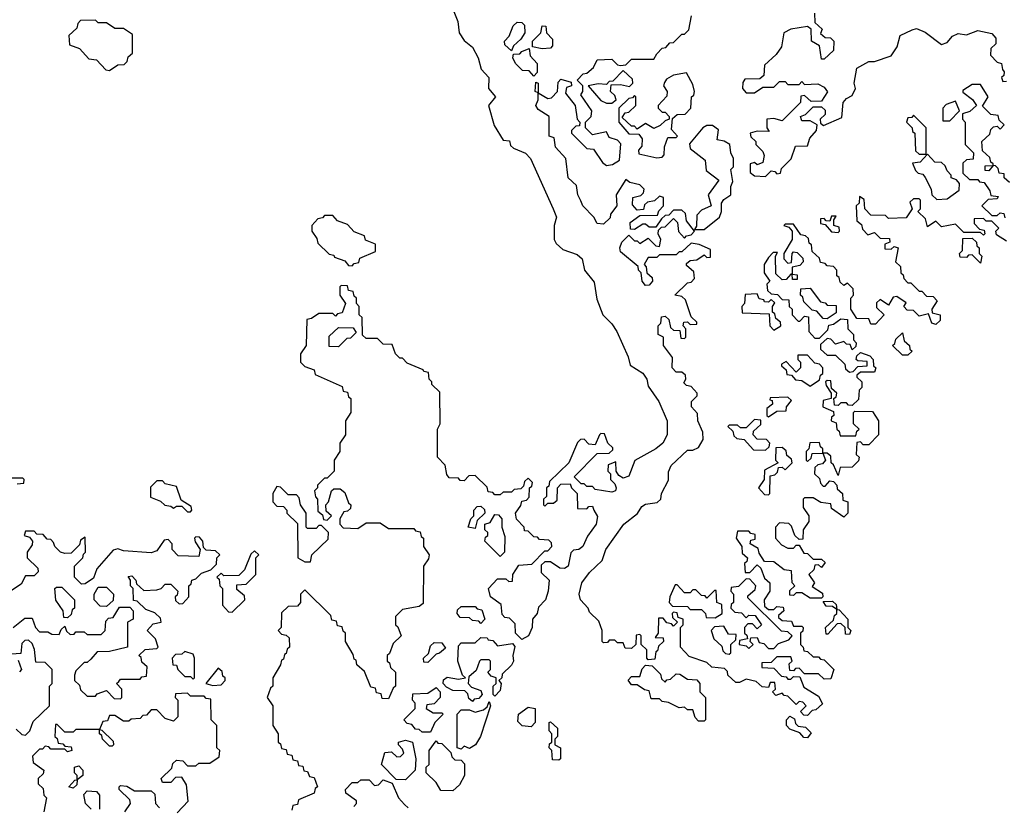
# Model space of a CAD drawing. Extents: x 2889633 to 3052318, y 540750 to 918690.
# Tile 225 of 256: x 2926634 to 2930160, y 741205 to 744022. Entities that reach past the tile are written whole.
import ezdxf

# ---------------------------------------------------------------- set-up
doc = ezdxf.new("R2010")
doc.units = 0

msp = doc.modelspace()

# ---------------------------------------------------------------- linework, layer by layer
at = {"layer": '0CON02XD'}
for points in [[(2928178.8, 744075), (2928203.3, 744015), (2928207.5, 743975), (2928225, 743947.5), (2928255, 743923.3), (2928275.8, 743885), (2928286.7, 743845), (2928313.8, 743815), (2928312.5, 743775), (2928337.5, 743745), (2928312.5, 743715), (2928333, 743643), (2928365, 743590), (2928388.3, 743588.3), (2928391.7, 743571.7), (2928401.7, 743561.7), (2928445, 743543.3), (2928463.3, 743525), (2928543.9, 743343.9), (2928556.7, 743315), (2928547.5, 743285), (2928547.5, 743235), (2928555, 743220), (2928579.3, 743199.3), (2928630.8, 743180.8), (2928648, 743165), (2928656.7, 743125), (2928691.7, 743081.7), (2928700.7, 743020.7), (2928722.5, 742965), (2928755, 742932.5), (2928772.5, 742905), (2928812.5, 742815), (2928820, 742785), (2928865.9, 742755.9), (2928880, 742735), (2928885, 742710), (2928922.5, 742655), (2928952.5, 742585), (2928952.5, 742535), (2928936.7, 742505), (2928912.5, 742485), (2928837, 742443), (2928815, 742386.7), (2928795, 742380), (2928780, 742390), (2928770, 742405), (2928768.3, 742438.3), (2928741.7, 742428.3), (2928740, 742405), (2928750, 742395), (2928750, 742375), (2928765, 742360), (2928770, 742345), (2928767.5, 742335), (2928755, 742330), (2928695, 742340), (2928685, 742350), (2928665, 742350), (2928655, 742360), (2928645, 742360), (2928620, 742385), (2928701.7, 742468.3), (2928745, 742470), (2928758.3, 742481.7), (2928758.3, 742488.3), (2928740, 742505), (2928728.3, 742538.3), (2928715, 742540), (2928710, 742535), (2928695, 742500), (2928671.7, 742501.7), (2928655, 742520), (2928641.7, 742518.3), (2928631.7, 742508.3), (2928600, 742435), (2928531.7, 742368.3), (2928528.3, 742351.7), (2928520, 742345), (2928520, 742315), (2928510, 742305), (2928510, 742285), (2928515, 742280), (2928525, 742290), (2928545, 742290), (2928558.3, 742301.7), (2928560, 742345), (2928571.7, 742358.3), (2928605, 742360), (2928610, 742345), (2928630, 742325), (2928631.7, 742271.7), (2928665, 742270), (2928671.7, 742278.3), (2928685, 742280), (2928690, 742265), (2928703, 742243), (2928698, 742215), (2928667.1, 742172.9), (2928650, 742135), (2928635.9, 742124.1), (2928617.5, 742122.5), (2928607.5, 742112.5), (2928597.5, 742065), (2928585, 742056.7), (2928568.3, 742058.3), (2928535, 742080), (2928515, 742080), (2928501.7, 742068.3), (2928501.7, 742041.7), (2928530, 742015), (2928526.7, 741975), (2928516.7, 741945), (2928491.7, 741918.3), (2928487.5, 741895), (2928470, 741875), (2928468.8, 741845), (2928456.2, 741815), (2928432.5, 741802.5), (2928410, 741825), (2928408.3, 741858.3), (2928388.3, 741878.3), (2928371.7, 741881.7), (2928361.7, 741891.7), (2928358.3, 741928.3), (2928320, 741955), (2928312.5, 741985), (2928345, 742020), (2928375, 742020), (2928385, 742010), (2928398.3, 742011.7), (2928400, 742035), (2928421.7, 742068.3), (2928468.3, 742071.7), (2928515, 742120), (2928525, 742120), (2928540, 742135), (2928538.3, 742148.3), (2928528.3, 742158.3), (2928495, 742160), (2928488.3, 742168.3), (2928475, 742170), (2928455, 742190), (2928441.7, 742191.7), (2928440, 742205), (2928413, 742233), (2928410, 742255), (2928428.3, 742281.7), (2928431.7, 742298.3), (2928448.3, 742301.7), (2928458.3, 742311.7), (2928460, 742345), (2928468.3, 742351.7), (2928470, 742365), (2928455, 742380), (2928441.7, 742368.3), (2928438.3, 742351.7), (2928428.3, 742341.7), (2928405, 742340), (2928395, 742330), (2928365, 742330), (2928355, 742320), (2928335, 742320), (2928328.3, 742328.3), (2928311.7, 742331.7), (2928308.3, 742348.3), (2928265, 742390), (2928241.7, 742388.3), (2928225, 742370), (2928211.7, 742371.7), (2928205, 742380), (2928171.7, 742381.7), (2928163, 742393), (2928157, 742427), (2928130, 742455), (2928130, 742555), (2928140, 742575), (2928138.3, 742688.3), (2928110, 742715), (2928110, 742725), (2928100, 742735), (2928098.3, 742758.3), (2928081.7, 742761.7), (2928078.3, 742768.3), (2928021.7, 742791.7), (2928005, 742810), (2927995, 742810), (2927980, 742825), (2927968.3, 742858.3), (2927935, 742860), (2927915, 742880), (2927875, 742880), (2927861.7, 742891.7), (2927860, 742955), (2927850, 742965), (2927850, 742995), (2927840, 743005), (2927840, 743025), (2927831.7, 743031.7), (2927828.3, 743048.3), (2927811.7, 743051.7), (2927808.3, 743068.3), (2927785, 743070), (2927780, 743065), (2927780, 743035), (2927800, 743005), (2927788.3, 742971.7), (2927771.7, 742968.3), (2927765, 742960), (2927755, 742970), (2927705, 742970), (2927678.3, 742951.7), (2927661.7, 742948.3), (2927660, 742855), (2927640, 742825), (2927640, 742795), (2927655, 742780)], [(2929480, 744045), (2929481.7, 744011.7), (2929507.5, 743987.5), (2929501.7, 743971.7), (2929518.3, 743958.3), (2929537, 743957), (2929550, 743945), (2929548.3, 743911.7), (2929515, 743880), (2929505, 743880), (2929498.3, 743928.3), (2929470, 743945), (2929468.3, 743988.3), (2929455, 743997.5), (2929395, 743987.5), (2929370, 743975), (2929362.5, 743925), (2929343, 743897), (2929301.7, 743858.3), (2929298.3, 743821.7), (2929285, 743810), (2929231.2, 743808.8), (2929223, 743797), (2929222.5, 743775), (2929235, 743760), (2929265, 743760), (2929295, 743780), (2929335, 743780), (2929355, 743800), (2929375, 743800), (2929385, 743790), (2929425, 743790), (2929435, 743800), (2929445, 743790), (2929491.7, 743791.7), (2929515, 743780), (2929527, 743763), (2929505, 743730), (2929468.3, 743728.3), (2929445, 743750), (2929431.7, 743748.3), (2929430, 743725), (2929365, 743660), (2929335, 743667.5), (2929310, 743665), (2929310, 743635), (2929318.3, 743621.7), (2929275, 743622.5), (2929250, 743615), (2929251.7, 743601.7), (2929270, 743585), (2929270, 743575), (2929295, 743550), (2929300, 743535), (2929295, 743510), (2929275, 743502.5), (2929265, 743510), (2929250, 743505), (2929250, 743475), (2929265, 743462.5), (2929305, 743460), (2929325, 743480), (2929338.3, 743478.3), (2929345, 743470), (2929358.3, 743471.7), (2929361.7, 743488.3), (2929397, 743523), (2929411.7, 743568.3), (2929455, 743570), (2929463, 743597), (2929487.5, 743625), (2929490, 743645), (2929465, 743660), (2929435, 743660), (2929430, 743675), (2929448.3, 743681.7), (2929475, 743710), (2929505, 743710), (2929518.3, 743698.3), (2929518.3, 743681.7), (2929500, 743665), (2929501.7, 743651.7), (2929512.5, 743642.5), (2929578.3, 743671.7), (2929582.5, 743725), (2929595, 743740), (2929615, 743750), (2929627.5, 743775), (2929622.5, 743795), (2929631.7, 743848.3), (2929675, 743872.5), (2929695, 743872.5), (2929755, 743892.5), (2929776.7, 743925), (2929787.5, 743965), (2929830, 743985)], [(2926955, 743840), (2926985, 743860), (2927008.3, 743861.7), (2927018.3, 743871.7), (2927021.7, 743888.3), (2927038.3, 743901.7), (2927038.3, 743968.3), (2927005, 743990), (2926975, 743990), (2926945, 744010), (2926915, 744010), (2926905, 744020), (2926851.7, 744018.3), (2926841.7, 744008.3), (2926838.3, 743991.7), (2926810, 743965), (2926811.7, 743931.7), (2926848.3, 743918.3), (2926881.7, 743881.7), (2926908.3, 743878.3), (2926941.7, 743841.7), (2926955, 743840)], [(2928395, 743910), (2928371.7, 743931.7), (2928370, 743945), (2928387, 743963), (2928400.7, 743999.3), (2928415, 744012.5), (2928431.7, 744011.7), (2928441.7, 744001.7), (2928442.5, 743975), (2928428.3, 743951.7), (2928401.7, 743928.3), (2928395, 743910)], [(2929455, 741530), (2929441.7, 741531.7), (2929430, 741545), (2929450, 741565), (2929438.3, 741578.3), (2929425, 741580), (2929415, 741570), (2929385, 741600), (2929371.7, 741601.7), (2929365, 741610), (2929341.7, 741601.7), (2929330, 741615), (2929340, 741625), (2929338.3, 741648.3), (2929321.7, 741648.3), (2929315, 741630), (2929293, 741633), (2929271.7, 741651.7), (2929235, 741660), (2929211.7, 741648.3), (2929198.3, 741648.3), (2929170, 741675), (2929168.3, 741688.3), (2929158.3, 741698.3), (2929113, 741703), (2929095, 741720), (2929031.7, 741741.7), (2929000, 741775), (2929000, 741845), (2929010, 741855), (2929010, 741875), (2928991.7, 741881.7), (2928988.3, 741898.3), (2928975, 741900), (2928970, 741895), (2928971.7, 741881.7), (2928990, 741865), (2928975, 741850), (2928968.3, 741858.3), (2928951.7, 741861.7), (2928938.3, 741878.3), (2928921.7, 741878.3), (2928920, 741825), (2928910, 741810), (2928938.3, 741808.3), (2928940, 741795), (2928921.7, 741778.3), (2928918.3, 741761.7), (2928911.7, 741758.3), (2928908.3, 741731.7), (2928885, 741730), (2928880, 741735), (2928880, 741765), (2928860, 741785), (2928860, 741815), (2928855, 741820), (2928841.7, 741818.3), (2928840, 741785), (2928825, 741770), (2928801.7, 741771.7), (2928795, 741790), (2928775, 741790), (2928765, 741800), (2928745, 741800), (2928738.3, 741791.7), (2928725, 741790), (2928720, 741795), (2928720, 741835), (2928708.3, 741868.3), (2928675, 741900), (2928670, 741915), (2928642.5, 741945), (2928637.5, 741965), (2928647.5, 742005), (2928675, 742042.5), (2928720, 742085), (2928732.5, 742125), (2928797.5, 742215), (2928846.4, 742253.6), (2928861.7, 742278.3), (2928875, 742286.7), (2928917, 742293), (2928930, 742305), (2928932.5, 742325), (2928957, 742373), (2928957, 742403), (2928967.5, 742425), (2929025, 742480), (2929045, 742480), (2929065, 742490), (2929081.7, 742518.3), (2929080, 742545), (2929062.5, 742585), (2929061.7, 742611.7), (2929040, 742635), (2929040, 742655), (2929060, 742675), (2929060, 742685), (2929038.3, 742708.3), (2929021.7, 742711.7), (2929011.7, 742721.7), (2929020, 742735), (2929018.3, 742748.3), (2929005, 742760), (2928985, 742760), (2928970, 742775), (2928971.7, 742811.7), (2928940, 742855), (2928940, 742885), (2928920, 742895), (2928920, 742925), (2928930, 742935), (2928931.7, 742958.3), (2928945, 742960), (2928958.3, 742948.3), (2928965, 742920), (2928975, 742910), (2928998.3, 742908.3), (2929001.7, 742881.7), (2929015, 742880), (2929020, 742885), (2929020, 742915), (2929010, 742925), (2929011.7, 742938.3), (2929025, 742940), (2929035, 742930), (2929058.3, 742931.7), (2929058.3, 742938.3), (2929038.3, 742958.3), (2929018.3, 743018.3), (2929005, 743030), (2928980, 743035), (2929025, 743080), (2929038.3, 743081.7), (2929050, 743095), (2929048.3, 743118.3), (2929021.7, 743141.7), (2929021.7, 743148.3), (2929035, 743160), (2929058.3, 743161.7), (2929085, 743180), (2929095, 743170), (2929108.3, 743171.7), (2929108.3, 743198.3), (2929067, 743217), (2929038.3, 743221.7), (2929005, 743190), (2928995, 743190), (2928985, 743180), (2928925, 743180), (2928915, 743170), (2928885, 743170), (2928870, 743145), (2928877, 743137), (2928880, 743115), (2928898.3, 743098.3), (2928900, 743085), (2928888.3, 743071.7), (2928875, 743070), (2928862.5, 743085), (2928860, 743115), (2928850, 743125), (2928848.3, 743138.3), (2928785, 743190), (2928782.5, 743205), (2928790, 743225), (2928815, 743250), (2928835, 743230), (2928845, 743230), (2928855, 743220), (2928885, 743240), (2928911.7, 743211.7), (2928925, 743210), (2928930, 743235), (2928920, 743255), (2928921.7, 743268.3), (2928931.7, 743278.3), (2928945, 743280), (2928975, 743310), (2928990, 743295), (2928993, 743263), (2929015, 743240), (2929021.7, 743248.3), (2929038.3, 743251.7), (2929050, 743265), (2929021.7, 743301.7), (2929018.3, 743328.3), (2929005, 743340), (2928975, 743340), (2928958.3, 743321.7), (2928945, 743320), (2928931.7, 743308.3), (2928911.7, 743278.3), (2928888.3, 743278.3), (2928875, 743290), (2928865, 743290), (2928835, 743270), (2928821.7, 743271.7), (2928820, 743295), (2928855, 743320), (2928918.3, 743321.7), (2928923, 743337), (2928940, 743355), (2928940, 743385), (2928925, 743390), (2928907, 743373), (2928881.7, 743368.3), (2928871.7, 743358.3), (2928868.3, 743341.7), (2928845, 743340), (2928828.3, 743358.3), (2928830, 743385), (2928858.3, 743391.7), (2928868.3, 743401.7), (2928870, 743415), (2928855, 743430), (2928818.3, 743438.3), (2928805, 743450), (2928770, 743395), (2928772.5, 743355), (2928750, 743325), (2928748.3, 743311.7), (2928725, 743290), (2928701.7, 743291.7), (2928690, 743315), (2928650, 743355), (2928643, 743373), (2928632.5, 743395), (2928628.3, 743428.3), (2928597.5, 743455), (2928590, 743525), (2928552.5, 743565), (2928548.3, 743598.3), (2928530, 743605), (2928530, 743675), (2928490.7, 743700.7), (2928482.5, 743715), (2928490, 743735), (2928490, 743760), (2928480, 743765), (2928481.7, 743798.3), (2928490, 743795), (2928490, 743760), (2928525, 743740), (2928538.3, 743741.7), (2928560, 743765), (2928562.5, 743797.5), (2928571.7, 743808.3), (2928608.3, 743798.3), (2928610, 743785), (2928591.7, 743778.3), (2928588.3, 743758.3), (2928622.5, 743715), (2928630, 743665), (2928640, 743655), (2928638.3, 743641.7), (2928625, 743640), (2928610, 743625), (2928610, 743615), (2928665, 743560), (2928688.3, 743558.3), (2928720.7, 743510.7), (2928735, 743500), (2928757, 743503), (2928781.7, 743518.3), (2928787, 743577), (2928775, 743590), (2928745, 743600), (2928735, 743620), (2928685, 743610), (2928660, 743635), (2928660, 743655), (2928680, 743675), (2928682.5, 743695), (2928643, 743753), (2928650, 743765), (2928650, 743785), (2928630, 743805), (2928651.7, 743828.3), (2928665, 743830), (2928689.3, 743850.7), (2928701.7, 743878.3), (2928755, 743880), (2928775, 743860), (2928785, 743857.5), (2928805, 743860), (2928825, 743880), (2928905, 743880), (2928915, 743900), (2928935, 743920), (2928948.3, 743921.7), (2928961.7, 743938.3), (2928975, 743940), (2929005, 743970), (2929015, 743970), (2929030, 743985), (2929040, 744035)], [(2928505, 743917.5), (2928470, 743925), (2928470, 743945), (2928500, 743975), (2928505, 744000), (2928518.3, 743998.3), (2928520, 743975), (2928541.7, 743951.7), (2928541.7, 743928.3), (2928535, 743920), (2928505, 743917.5)], [(2929830, 743985), (2929845, 743990), (2929877, 743977), (2929935, 743932.5), (2929955, 743940), (2929975, 743962.5), (2929995, 743972.5), (2930025, 743967.5), (2930065, 743982.5), (2930115, 743972.5), (2930130, 743955), (2930130, 743935), (2930111.7, 743918.3), (2930110, 743895), (2930135, 743870), (2930150, 743865), (2930153, 743843), (2930160, 743835), (2930158.3, 743821.7), (2930150, 743815), (2930155, 743800), (2930168.3, 743801.7)], [(2928475, 743820), (2928458.3, 743838.3), (2928435, 743840), (2928410, 743865), (2928400, 743885), (2928401.7, 743898.3), (2928425, 743900), (2928431.7, 743908.3), (2928458.3, 743918.3), (2928461.7, 743891.7), (2928487.5, 743865), (2928487, 743833), (2928475, 743820)], [(2928755, 743722.5), (2928770, 743735), (2928765, 743750), (2928750, 743765), (2928751.7, 743788.3), (2928785, 743790), (2928817.5, 743782.5), (2928830, 743795), (2928828.3, 743808.3), (2928795, 743840), (2928758.3, 743801.7), (2928745, 743800), (2928735, 743790), (2928705, 743792.5), (2928670, 743785), (2928715, 743732.5), (2928735, 743722.5), (2928755, 743722.5)], [(2928915, 743527.5), (2928935, 743530), (2928941.7, 743538.3), (2928943.6, 743566.4), (2928955, 743600), (2928985, 743600), (2928990, 743605), (2928968.3, 743628.3), (2928971.7, 743668.3), (2928988.3, 743681.7), (2929017, 743683), (2929037.5, 743705), (2929040, 743745), (2929048.3, 743751.7), (2929050, 743765), (2929045, 743790), (2929021.7, 743831.7), (2928975, 743823.3), (2928950.7, 743809.3), (2928943, 743797), (2928940, 743785), (2928952.5, 743765), (2928951.7, 743748.3), (2928920, 743715), (2928920, 743705), (2928935, 743690), (2928945, 743690), (2928960, 743675), (2928960, 743665), (2928945, 743660), (2928927, 743643), (2928905, 743632.5), (2928875, 743650), (2928845, 743630), (2928835, 743640), (2928825, 743640), (2928791.7, 743671.7), (2928801.7, 743688.3), (2928815, 743690), (2928840, 743715), (2928840, 743745), (2928835, 743750), (2928828.3, 743741.7), (2928815, 743740), (2928780, 743705), (2928780, 743655), (2928815, 743612.5), (2928851.7, 743611.7), (2928862.5, 743595), (2928861.7, 743568.3), (2928850, 743555), (2928851.7, 743541.7), (2928915, 743527.5)], [(2930178.3, 743438.3), (2930160, 743455), (2930160, 743470), (2930141.7, 743471.7), (2930138.3, 743488.3), (2930128.3, 743498.3), (2930120, 743500), (2930105, 743480), (2930091.7, 743481.7), (2930091.7, 743498.3), (2930120, 743500), (2930120, 743505), (2930111.7, 743511.7), (2930108.3, 743528.3), (2930081.7, 743551.7), (2930080, 743585), (2930108.3, 743611.7), (2930111.7, 743628.3), (2930121.7, 743638.3), (2930135, 743640), (2930145, 743630), (2930160, 743645), (2930141.7, 743661.7), (2930138.3, 743678.3), (2930111.7, 743681.7), (2930081.7, 743711.7), (2930102.5, 743745), (2930075, 743790), (2930045, 743790), (2930011.7, 743768.3), (2930011.7, 743761.7), (2930046.4, 743736.4), (2930060, 743715), (2930037, 743693), (2930010, 743685), (2930010, 743665), (2930020, 743655), (2930020, 743575), (2930050, 743545), (2930048.3, 743521.7), (2930025, 743520), (2930011.7, 743508.3), (2930011.7, 743471.7), (2930035, 743450), (2930065, 743450), (2930071.7, 743441.7), (2930088.3, 743438.3), (2930108.3, 743408.3), (2930111.7, 743391.7), (2930138.3, 743388.3), (2930135, 743380), (2930101.7, 743378.3), (2930080, 743355), (2930115, 743320), (2930135, 743320), (2930145, 743330), (2930158.3, 743328.3), (2930161.7, 743311.7)], [(2929965, 743660), (2930000, 743695), (2929985, 743730), (2929951.7, 743718.3), (2929940, 743705), (2929940, 743660), (2929965, 743660)], [(2929880, 743540), (2929880, 743635), (2929835, 743680), (2929828.3, 743671.7), (2929815, 743670), (2929810, 743655), (2929830, 743635), (2929831.7, 743621.7), (2929840, 743615), (2929841.7, 743551.7), (2929855, 743540), (2929875, 743540), (2929880, 743540)], [(2929085, 743270), (2929140, 743315), (2929147.5, 743335), (2929147.5, 743365), (2929155, 743377.5), (2929180, 743395), (2929180, 743425), (2929187.5, 743442.5), (2929180, 743485), (2929190, 743495), (2929190, 743525), (2929180, 743545), (2929177.5, 743575), (2929157, 743587), (2929131.7, 743591.7), (2929137, 743627), (2929115, 743642.5), (2929095, 743642.5), (2929080, 743635), (2929032.5, 743577.5), (2929035, 743560), (2929088.3, 743518.3), (2929091.7, 743481.7), (2929137.5, 743447.5), (2929100, 743395), (2929110, 743355), (2929075, 743340), (2929058.3, 743321.7), (2929057.5, 743282.5), (2929050, 743270), (2929085, 743270)], [(2929918.3, 743378.3), (2929955, 743380), (2929998.3, 743411.7), (2930000, 743435), (2929988.3, 743448.3), (2929970, 743455), (2929970, 743465), (2929955, 743480), (2929948.3, 743498.3), (2929935, 743510), (2929911.7, 743511.7), (2929885, 743540), (2929858.3, 743511.7), (2929831.7, 743508.3), (2929841.7, 743481.7), (2929851.7, 743471.7), (2929868.3, 743468.3), (2929877, 743457), (2929897.5, 743415), (2929900, 743395), (2929918.3, 743378.3)], [(2930168.3, 743228.3), (2930131.7, 743251.7), (2930130, 743265), (2930140, 743275), (2930115, 743300), (2930095, 743300), (2930085, 743310), (2930051.7, 743308.3), (2930051.7, 743291.7), (2930071.7, 743271.7), (2930088.3, 743268.3), (2930090, 743255), (2930085, 743250), (2930075, 743260), (2930015, 743260), (2929985, 743290), (2929935, 743280), (2929915, 743300), (2929885, 743280), (2929878.3, 743308.3), (2929850, 743335), (2929860, 743345), (2929860, 743375), (2929855, 743380), (2929835, 743380), (2929821.7, 743368.3), (2929830, 743345), (2929808.3, 743311.7), (2929745, 743310), (2929735, 743320), (2929681.7, 743321.7), (2929660, 743345), (2929658.3, 743378.3), (2929641.7, 743388.3), (2929640, 743365), (2929630, 743355), (2929631.7, 743301.7), (2929648.3, 743288.3), (2929651.7, 743271.7), (2929671.7, 743251.7), (2929695, 743260), (2929715, 743240), (2929748.3, 743238.3), (2929750, 743225), (2929731.7, 743218.3), (2929731.7, 743201.7), (2929755, 743200), (2929765, 743210), (2929780, 743205), (2929770, 743155), (2929788.3, 743138.3), (2929790, 743115), (2929798.3, 743108.3), (2929800, 743095), (2929815, 743080), (2929825, 743080), (2929855, 743050), (2929865, 743050), (2929881.7, 743031.7), (2929905, 743030), (2929920, 743015), (2929900, 742985), (2929901.7, 742971.7), (2929930, 742965), (2929930, 742945), (2929915, 742930), (2929900, 742935), (2929888.3, 742968.3), (2929855, 742960), (2929835, 742980), (2929811.7, 742981.7), (2929800, 742995), (2929808.3, 743008.3), (2929775, 743030), (2929761.7, 743028.3), (2929745, 743000), (2929715, 743020), (2929701.7, 743008.3), (2929701.7, 742991.7), (2929730, 742965), (2929698.3, 742931.7), (2929681.7, 742931.7), (2929675, 742950), (2929631.7, 742951.7), (2929610, 742985), (2929610, 743025), (2929620, 743035), (2929618.3, 743058.3), (2929598.3, 743078.3), (2929585, 743070), (2929571.7, 743081.7), (2929568.3, 743098.3), (2929560, 743105), (2929560, 743125), (2929548.3, 743138.3), (2929525, 743140), (2929518.3, 743148.3), (2929501.7, 743151.7), (2929498.3, 743168.3), (2929471.7, 743191.7), (2929470, 743215), (2929461.7, 743221.7), (2929458.3, 743238.3), (2929448.3, 743248.3), (2929431.7, 743251.7), (2929405, 743290), (2929375, 743290), (2929370, 743285), (2929388.3, 743278.3), (2929400, 743265), (2929400, 743235), (2929370, 743185), (2929370, 743165), (2929385, 743150), (2929398.3, 743151.7), (2929400, 743185), (2929405, 743190), (2929418.3, 743188.3), (2929438.3, 743168.3), (2929440, 743155), (2929428.3, 743141.7), (2929400, 743135), (2929400, 743110), (2929418.3, 743108.3), (2929418.3, 743091.7), (2929401.7, 743091.7), (2929400, 743110), (2929395, 743110), (2929378.3, 743091.7), (2929365, 743090), (2929341.7, 743111.7), (2929340, 743175), (2929348.3, 743188.3), (2929331.7, 743188.3), (2929315, 743170)], [(2927825, 743140), (2927831.7, 743148.3), (2927848.3, 743151.7), (2927851.7, 743168.3), (2927908.3, 743191.7), (2927908.3, 743218.3), (2927871.7, 743231.7), (2927868.3, 743248.3), (2927831.7, 743261.7), (2927808.3, 743288.3), (2927771.7, 743301.7), (2927755, 743320), (2927725, 743320), (2927718.3, 743311.7), (2927701.7, 743308.3), (2927680, 743285), (2927680, 743265), (2927698.3, 743238.3), (2927701.7, 743221.7), (2927741.7, 743181.7), (2927758.3, 743178.3), (2927761.7, 743171.7), (2927798.3, 743158.3), (2927811.7, 743141.7), (2927825, 743140)], [(2929565, 743260), (2929570, 743265), (2929568.3, 743278.3), (2929550, 743285), (2929550, 743305), (2929558.3, 743318.3), (2929541.7, 743318.3), (2929535, 743300), (2929521.7, 743301.7), (2929515, 743310), (2929501.7, 743308.3), (2929501.7, 743291.7), (2929518.3, 743288.3), (2929541.7, 743261.7), (2929565, 743260)], [(2930075, 743150), (2930045, 743180), (2930031.7, 743178.3), (2930025, 743170), (2930001.7, 743171.7), (2930000, 743185), (2930010, 743195), (2930011.7, 743238.3), (2930045, 743240), (2930060, 743225), (2930061.7, 743211.7), (2930070, 743205), (2930070, 743185), (2930080, 743175), (2930075, 743150)], [(2929315, 743170), (2929300, 743145), (2929300, 743115), (2929320, 743085), (2929310, 743075), (2929311.7, 743051.7), (2929325, 743040), (2929348.3, 743038.3), (2929365, 743020), (2929388.3, 743018.3), (2929390, 742995), (2929400, 742985), (2929400, 742965), (2929421.7, 742941.7), (2929428.3, 742941.7), (2929445, 742960), (2929458.3, 742958.3), (2929460, 742905), (2929481.7, 742881.7), (2929498.3, 742881.7), (2929528.3, 742911.7), (2929531.7, 742928.3), (2929548.3, 742931.7), (2929575, 742950), (2929598.3, 742948.3), (2929600, 742915), (2929620, 742895), (2929620, 742875), (2929630, 742865), (2929628.3, 742851.7), (2929615, 742840), (2929608.3, 742858.3), (2929595, 742860), (2929585, 742870), (2929555, 742860), (2929538.3, 742878.3), (2929525, 742880), (2929501.7, 742858.3), (2929501.7, 742841.7), (2929525, 742820), (2929555, 742820), (2929588.3, 742788.3), (2929591.7, 742771.7), (2929605, 742760), (2929618.3, 742761.7), (2929635, 742780), (2929668.3, 742781.7), (2929668.3, 742798.3), (2929635, 742800), (2929630, 742805), (2929631.7, 742818.3), (2929645, 742830), (2929678.3, 742818.3), (2929690, 742805), (2929691.7, 742781.7), (2929700, 742775), (2929695, 742760), (2929645, 742760), (2929631.7, 742748.3), (2929631.7, 742741.7), (2929650, 742725), (2929650, 742705), (2929640, 742695), (2929638.3, 742661.7), (2929615, 742640), (2929601.7, 742641.7), (2929595, 742650), (2929575, 742650), (2929565, 742640), (2929551.7, 742641.7), (2929550, 742665), (2929558.3, 742671.7), (2929560, 742685), (2929541.7, 742701.7), (2929538.3, 742728.3), (2929525, 742730), (2929520, 742725), (2929521.7, 742711.7), (2929540, 742685), (2929540, 742665), (2929511.7, 742658.3), (2929510, 742635), (2929548.3, 742618.3), (2929550, 742605), (2929541.7, 742598.3), (2929540, 742585), (2929558.3, 742578.3), (2929560, 742555), (2929568.3, 742548.3), (2929571.7, 742531.7), (2929628.3, 742531.7), (2929631.7, 742548.3), (2929640, 742555), (2929620, 742575), (2929620, 742615), (2929625, 742620), (2929688.3, 742618.3), (2929710, 742585), (2929710, 742535), (2929675, 742500), (2929655, 742500), (2929645, 742510), (2929631.7, 742508.3), (2929630, 742465), (2929640, 742455), (2929638.3, 742441.7), (2929615, 742420), (2929571.7, 742418.3), (2929565, 742390), (2929548.3, 742428.3), (2929540, 742435), (2929538.3, 742458.3), (2929525, 742470), (2929510, 742470), (2929520, 742445), (2929508.3, 742431.7), (2929491.7, 742428.3), (2929481.7, 742418.3), (2929480, 742395), (2929498.3, 742378.3), (2929501.7, 742361.7), (2929511.7, 742351.7), (2929518.3, 742351.7), (2929535, 742370), (2929548.3, 742368.3), (2929560, 742355), (2929561.7, 742341.7), (2929580, 742325), (2929581.7, 742301.7), (2929600, 742295), (2929600, 742255), (2929585, 742240), (2929541.7, 742271.7), (2929538.3, 742288.3), (2929503, 742293), (2929475, 742310), (2929445, 742310), (2929440, 742305), (2929440, 742275), (2929460, 742245), (2929460, 742225), (2929440, 742195), (2929438.3, 742161.7), (2929425, 742160), (2929410, 742175), (2929398.3, 742208.3), (2929388.3, 742218.3), (2929355, 742220), (2929340, 742205), (2929340, 742165), (2929361.7, 742141.7), (2929385, 742130), (2929405, 742130), (2929415, 742140), (2929425, 742140), (2929441.7, 742111.7), (2929455, 742110), (2929475, 742090), (2929505, 742090), (2929518.3, 742078.3), (2929505, 742060), (2929495, 742070), (2929481.7, 742068.3), (2929478.3, 742051.7), (2929460, 742035), (2929480, 742005), (2929471.7, 741991.7), (2929508.3, 741968.3), (2929510, 741955), (2929505, 741950), (2929465, 741950), (2929435, 741970), (2929415, 741970), (2929405, 741960), (2929391.7, 741961.7), (2929391.7, 741978.3), (2929410, 741995), (2929400, 742005), (2929398.3, 742048.3), (2929371.7, 742051.7), (2929335, 742080), (2929301.7, 742081.7), (2929281.7, 742111.7), (2929278.3, 742128.3), (2929250, 742145), (2929251.7, 742158.3), (2929268.3, 742161.7), (2929268.3, 742178.3), (2929251.7, 742181.7), (2929245, 742190), (2929205, 742190), (2929200, 742165), (2929220, 742135), (2929221.7, 742111.7), (2929240, 742095), (2929238.3, 742081.7), (2929230, 742075), (2929231.7, 742041.7), (2929248.3, 742041.7), (2929275, 742070), (2929288.3, 742058.3), (2929301.7, 742021.7), (2929320, 742005), (2929320, 741975), (2929300, 741945), (2929301.7, 741921.7), (2929315, 741910), (2929335, 741910), (2929345, 741920), (2929368.3, 741918.3), (2929370, 741905), (2929351.7, 741888.3), (2929351.7, 741881.7), (2929365, 741870), (2929398.3, 741868.3), (2929405, 741850), (2929435, 741850), (2929440, 741845), (2929438.3, 741831.7), (2929430, 741825), (2929430, 741785), (2929440, 741775), (2929441.7, 741761.7), (2929455, 741760), (2929475, 741740), (2929495, 741740), (2929501.7, 741731.7), (2929515, 741730), (2929550, 741695), (2929538.3, 741661.7), (2929515, 741660), (2929495, 741680), (2929445, 741680), (2929425, 741700), (2929411.7, 741698.3), (2929405, 741690), (2929391.7, 741691.7), (2929390, 741715), (2929400, 741725), (2929395, 741740), (2929345, 741740), (2929325, 741720), (2929291.7, 741718.3), (2929291.7, 741701.7), (2929335, 741700), (2929361.7, 741671.7), (2929378.3, 741668.3), (2929385, 741660), (2929395, 741660), (2929405, 741670), (2929428.3, 741668.3), (2929441.7, 741631.7), (2929495, 741600), (2929508.3, 741571.7), (2929485, 741550), (2929471.7, 741548.3), (2929455, 741530)], [(2929525, 742950), (2929511.7, 742951.7), (2929488.3, 742978.3), (2929471.7, 742981.7), (2929441.7, 743011.7), (2929438.3, 743028.3), (2929430, 743035), (2929431.7, 743058.3), (2929465, 743060), (2929501.7, 743011.7), (2929518.3, 743008.3), (2929525, 743000), (2929558.3, 742998.3), (2929558.3, 742971.7), (2929525, 742950)], [(2929335, 742910), (2929360, 742925), (2929358.3, 742938.3), (2929341.7, 742951.7), (2929338.3, 742968.3), (2929330, 742975), (2929330, 742995), (2929338.3, 743008.3), (2929325, 743020), (2929315, 743010), (2929301.7, 743011.7), (2929298.3, 743018.3), (2929281.7, 743021.7), (2929275, 743040), (2929231.7, 743038.3), (2929230, 743005), (2929220, 742995), (2929221.7, 742971.7), (2929318.3, 742968.3), (2929320, 742925), (2929335, 742910)], [(2927775, 742850), (2927741.7, 742851.7), (2927741.7, 742888.3), (2927775, 742920), (2927828.3, 742918.3), (2927838.3, 742901.7), (2927818.3, 742881.7), (2927805, 742880), (2927775, 742850)], [(2929815, 742820), (2929795, 742820), (2929760, 742855), (2929768.3, 742861.7), (2929771.7, 742878.3), (2929795, 742900), (2929801.7, 742871.7), (2929820, 742855), (2929821.7, 742841.7), (2929830, 742835), (2929815, 742820)], [(2929465, 742710), (2929498.3, 742731.7), (2929501.7, 742748.3), (2929510, 742755), (2929510, 742775), (2929498.3, 742788.3), (2929481.7, 742791.7), (2929455, 742820), (2929420, 742820), (2929420, 742805), (2929430, 742795), (2929430, 742775), (2929415, 742760), (2929378.3, 742798.3), (2929361.7, 742788.3), (2929361.7, 742781.7), (2929378.3, 742768.3), (2929381.7, 742751.7), (2929398.3, 742748.3), (2929411.7, 742731.7), (2929435, 742730), (2929465, 742710)], [(2927655, 742780), (2927688.3, 742768.3), (2927691.7, 742751.7), (2927788.3, 742708.3), (2927791.7, 742691.7), (2927808.3, 742688.3), (2927811.7, 742671.7), (2927820, 742665), (2927820, 742615), (2927800, 742585), (2927800, 742535), (2927780, 742505), (2927780, 742475), (2927760, 742445), (2927760, 742405), (2927735, 742380), (2927725, 742380), (2927700, 742355), (2927700, 742345), (2927690, 742335), (2927693, 742313), (2927700, 742305), (2927701.7, 742261.7), (2927718.3, 742248.3), (2927721.7, 742231.7), (2927735, 742230), (2927750, 742245), (2927731.7, 742261.7), (2927730, 742285), (2927740, 742295), (2927750, 742335), (2927758.3, 742341.7), (2927781.7, 742341.7), (2927798.3, 742328.3), (2927811.7, 742291.7), (2927820, 742285), (2927818.3, 742271.7), (2927808.3, 742261.7), (2927795, 742260), (2927780, 742235), (2927780, 742215), (2927791.7, 742201.7), (2927845, 742200), (2927875, 742220), (2927925, 742220), (2927955, 742200), (2928045, 742200), (2928051.7, 742191.7), (2928068.3, 742188.3), (2928071.7, 742171.7), (2928080, 742165), (2928080, 742135), (2928100, 742105), (2928098.3, 742091.7), (2928080, 742065), (2928078.3, 741931.7), (2928065, 741920), (2928005, 741910), (2927980, 741885), (2927980, 741855), (2927988.3, 741848.3), (2928000, 741815), (2927971.7, 741788.3), (2927958.3, 741751.7), (2927950, 741745), (2927950, 741725), (2927958.3, 741718.3), (2927961.7, 741701.7), (2927980, 741685), (2927980, 741635), (2927971.7, 741628.3), (2927955, 741590), (2927931.7, 741591.7), (2927928.3, 741608.3), (2927911.7, 741611.7), (2927908.3, 741628.3), (2927891.7, 741631.7), (2927868.3, 741688.3), (2927841.7, 741711.7), (2927838.3, 741728.3), (2927831.7, 741731.7), (2927828.3, 741748.3), (2927800, 741795), (2927800, 741825), (2927791.7, 741831.7), (2927788.3, 741848.3), (2927771.7, 741851.7), (2927768.3, 741868.3), (2927751.7, 741871.7), (2927748.3, 741888.3), (2927655, 741980), (2927640, 741965), (2927640, 741935), (2927628.3, 741921.7), (2927595, 741920), (2927571.7, 741898.3), (2927570, 741845), (2927560, 741835), (2927571.7, 741821.7), (2927588.3, 741818.3), (2927598.3, 741808.3), (2927600, 741775), (2927591.7, 741768.3), (2927588.3, 741751.7), (2927581.7, 741748.3), (2927578.3, 741731.7), (2927571.7, 741728.3), (2927568.3, 741711.7), (2927540, 741665), (2927540, 741635), (2927531.7, 741628.3), (2927520, 741595), (2927540, 741565), (2927540, 741495), (2927560, 741465), (2927560, 741435), (2927568.3, 741428.3), (2927571.7, 741411.7), (2927588.3, 741408.3), (2927591.7, 741391.7), (2927608.3, 741388.3), (2927611.7, 741371.7), (2927628.3, 741368.3), (2927631.7, 741351.7), (2927648.3, 741348.3), (2927651.7, 741331.7), (2927665, 741330), (2927671.7, 741311.7), (2927688.3, 741308.3), (2927700, 741275), (2927691.7, 741268.3), (2927688.3, 741251.7), (2927631.7, 741228.3), (2927628.3, 741211.7), (2927611.7, 741208.3), (2927608.3, 741191.7)], [(2929315, 742600), (2929345, 742620), (2929378.3, 742621.7), (2929380, 742635), (2929398.3, 742658.3), (2929385, 742670), (2929321.7, 742668.3), (2929320, 742660), (2929328.3, 742658.3), (2929330, 742645), (2929310, 742630), (2929310, 742605), (2929315, 742600)], [(2929305, 742480), (2929318.3, 742491.7), (2929320, 742505), (2929308.3, 742518.3), (2929275, 742520), (2929260, 742535), (2929261.7, 742548.3), (2929288.3, 742571.7), (2929288.3, 742588.3), (2929265, 742590), (2929235, 742560), (2929215, 742560), (2929205, 742570), (2929175, 742570), (2929170, 742565), (2929188.3, 742548.3), (2929191.7, 742531.7), (2929201.7, 742521.7), (2929228.3, 742518.3), (2929261.7, 742481.7), (2929305, 742480)], [(2929315, 742320), (2929320, 742325), (2929321.7, 742388.3), (2929338.3, 742391.7), (2929348.3, 742401.7), (2929351.7, 742418.3), (2929365, 742420), (2929375, 742410), (2929400, 742435), (2929398.3, 742448.3), (2929381.7, 742461.7), (2929378.3, 742478.3), (2929365, 742490), (2929341.7, 742488.3), (2929340, 742445), (2929350, 742435), (2929301.7, 742408.3), (2929300, 742375), (2929280, 742345), (2929301.7, 742321.7), (2929315, 742320)], [(2929455, 742440), (2929468.3, 742451.7), (2929471.7, 742468.3), (2929510, 742470), (2929510, 742485), (2929501.7, 742491.7), (2929498.3, 742508.3), (2929463, 742507), (2929460, 742485), (2929450, 742475), (2929450, 742445), (2929455, 742440)], [(2926625, 742360), (2926648.3, 742361.7), (2926650, 742375), (2926645, 742380), (2926415, 742380)], [(2927245, 742260), (2927250, 742265), (2927248.3, 742278.3), (2927211.7, 742301.7), (2927195, 742350), (2927155, 742360), (2927145, 742370), (2927125, 742370), (2927101.7, 742348.3), (2927101.7, 742311.7), (2927138.3, 742298.3), (2927153, 742283), (2927175, 742280), (2927185, 742272.5), (2927195, 742280), (2927215, 742280), (2927235, 742260), (2927245, 742260)], [(2927675, 742080), (2927680, 742105), (2927738.3, 742161.7), (2927740, 742185), (2927715, 742210), (2927705, 742210), (2927695, 742200), (2927665, 742200), (2927660, 742205), (2927660, 742255), (2927640, 742285), (2927635, 742310), (2927625, 742320), (2927595, 742320), (2927568.3, 742348.3), (2927555, 742350), (2927540, 742325), (2927540, 742295), (2927555, 742280), (2927578.3, 742278.3), (2927590, 742265), (2927590, 742255), (2927628.3, 742218.3), (2927630, 742095), (2927655, 742080), (2927675, 742080)], [(2928265, 742200), (2928240, 742205), (2928250, 742235), (2928260, 742245), (2928260, 742265), (2928271.7, 742278.3), (2928285, 742280), (2928298.3, 742268.3), (2928300, 742255), (2928271.7, 742228.3), (2928265, 742200)], [(2928355, 742100), (2928300, 742155), (2928301.7, 742168.3), (2928310, 742175), (2928310, 742185), (2928300, 742195), (2928300, 742215), (2928318.3, 742221.7), (2928335, 742250), (2928348.3, 742248.3), (2928360, 742235), (2928360, 742205), (2928371.7, 742171.7), (2928370, 742115), (2928355, 742100)], [(2926610, 741845), (2926651.7, 741878.3), (2926678.3, 741878.3), (2926690, 741845), (2926705, 741830), (2926735, 741830), (2926748.3, 741821.7), (2926775, 741820), (2926781.7, 741838.3), (2926795, 741850), (2926801.7, 741831.7), (2926815, 741820), (2926828.3, 741821.7), (2926835, 741830), (2926865, 741830), (2926875, 741820), (2926925, 741820), (2926940, 741835), (2926941.7, 741868.3), (2926951.7, 741878.3), (2926968.3, 741881.7), (2926991.7, 741918.3), (2927028.3, 741918.3), (2927040, 741905), (2927040, 741875), (2927020, 741865), (2927020, 741775), (2926955, 741760), (2926911.7, 741758.3), (2926888.3, 741731.7), (2926875, 741720), (2926865, 741720), (2926835, 741690), (2926830, 741675), (2926830, 741655), (2926848.3, 741638.3), (2926851.7, 741621.7), (2926875, 741600), (2926905, 741600), (2926911.7, 741608.3), (2926945, 741620), (2926971.7, 741591.7), (2926995, 741590), (2927000, 741595), (2927000, 741625), (2926980, 741645), (2926988.3, 741651.7), (2926995, 741660), (2927065, 741660), (2927071.7, 741668.3), (2927088.3, 741671.7), (2927090, 741705), (2927071.7, 741721.7), (2927068.3, 741738.3), (2927060, 741745), (2927083, 741767), (2927125, 741770), (2927130, 741775), (2927120, 741805), (2927090, 741835), (2927111.7, 741858.3), (2927140, 741865), (2927138.3, 741878.3), (2927118.3, 741898.3), (2927085, 741910), (2927055, 741940), (2927041.7, 741941.7), (2927040, 741985), (2927030, 741995), (2927030, 742015), (2927021.7, 742028.3), (2927035, 742030), (2927050, 742015), (2927051.7, 742001.7), (2927078.3, 741978.3), (2927125, 741980), (2927140, 741985), (2927155, 742000), (2927175, 742000), (2927200, 741975), (2927198.3, 741961.7), (2927190, 741955), (2927191.7, 741941.7), (2927205, 741930), (2927218.3, 741931.7), (2927240, 741955), (2927240, 741995), (2927248.3, 742001.7), (2927250, 742015), (2927265, 742020), (2927285, 742040), (2927318.3, 742051.7), (2927338.3, 742071.7), (2927340, 742095), (2927350, 742105), (2927335, 742120), (2927301.7, 742121.7), (2927291.7, 742131.7), (2927290, 742155), (2927278.3, 742168.3), (2927265, 742170), (2927260, 742165), (2927261.7, 742151.7), (2927280, 742125), (2927275, 742100), (2927201.7, 742101.7), (2927180, 742125), (2927180, 742145), (2927165, 742160), (2927151.7, 742158.3), (2927125, 742120), (2927105, 742112.5), (2927005, 742120), (2926985, 742127.5), (2926968.3, 742121.7), (2926910, 742055), (2926898.3, 742021.7), (2926868.3, 742001.7), (2926855, 742000), (2926830, 742025), (2926830, 742065), (2926860, 742095), (2926861.7, 742108.3), (2926870, 742115), (2926868.3, 742168.3), (2926851.7, 742158.3), (2926848.3, 742141.7), (2926818.3, 742111.7), (2926795, 742110), (2926780, 742115), (2926760, 742135), (2926755, 742150), (2926745, 742160), (2926731.7, 742161.7), (2926718.3, 742178.3), (2926695, 742180), (2926685, 742190), (2926655, 742190), (2926650, 742175), (2926668.3, 742168.3), (2926680, 742155), (2926678.3, 742141.7), (2926660, 742115), (2926660, 742095), (2926698.3, 742058.3), (2926700, 742045), (2926685, 742030), (2926655, 742030), (2926639.3, 742000.7), (2926605, 741977.5)], [(2927395, 741900), (2927440, 741945), (2927438.3, 741958.3), (2927411.7, 741981.7), (2927411.7, 741998.3), (2927445, 742000), (2927480, 742035), (2927480, 742095), (2927490, 742105), (2927475, 742120), (2927461.7, 742108.3), (2927438.3, 742051.7), (2927418.3, 742031.7), (2927365, 742030), (2927355, 742040), (2927340, 742025), (2927348.3, 742018.3), (2927350, 741995), (2927360, 741985), (2927360, 741925), (2927381.7, 741901.7), (2927395, 741900)], [(2929125, 741880), (2929150, 741895), (2929148.3, 741928.3), (2929130, 741935), (2929128.3, 741978.3), (2929121.7, 741978.3), (2929095, 741950), (2929088.3, 741958.3), (2929075, 741960), (2929055, 741980), (2929045, 741980), (2929035, 741970), (2929015, 741970), (2928988.3, 741998.3), (2928981.7, 741998.3), (2928962.5, 741955), (2928960, 741935), (2928971.7, 741921.7), (2929025, 741920), (2929035, 741910), (2929075, 741910), (2929090, 741895), (2929091.7, 741881.7), (2929125, 741880)], [(2929335, 741770), (2929351.7, 741788.3), (2929388.3, 741801.7), (2929400, 741815), (2929385, 741830), (2929361.7, 741831.7), (2929241.7, 741951.7), (2929241.7, 741958.3), (2929268.3, 741981.7), (2929270, 741995), (2929248.3, 742018.3), (2929235, 742020), (2929208.3, 741991.7), (2929181.7, 741988.3), (2929180, 741975), (2929190, 741965), (2929190, 741935), (2929181.7, 741928.3), (2929180, 741915), (2929195, 741900), (2929218.3, 741898.3), (2929235, 741880), (2929245, 741890), (2929268.3, 741888.3), (2929290, 741855), (2929275, 741840), (2929258.3, 741858.3), (2929241.7, 741858.3), (2929230, 741845), (2929230, 741825), (2929238.3, 741818.3), (2929240, 741805), (2929211.7, 741798.3), (2929210, 741785), (2929235, 741780), (2929245, 741770), (2929260, 741785), (2929250, 741795), (2929251.7, 741808.3), (2929275, 741810), (2929281.7, 741791.7), (2929298.3, 741788.3), (2929315, 741770), (2929335, 741770)], [(2926805, 741880), (2926791.7, 741881.7), (2926790, 741905), (2926763, 741943), (2926760, 741985), (2926765, 741990), (2926785, 741990), (2926830, 741945), (2926830, 741915), (2926821.7, 741908.3), (2926818.3, 741891.7), (2926805, 741880)], [(2926945, 741920), (2926921.7, 741921.7), (2926900, 741945), (2926900, 741965), (2926915, 741990), (2926945, 741990), (2926970, 741965), (2926968.3, 741941.7), (2926945, 741920)], [(2929605, 741820), (2929591.7, 741821.7), (2929590, 741845), (2929575, 741860), (2929561.7, 741858.3), (2929528.3, 741821.7), (2929521.7, 741821.7), (2929520, 741845), (2929548.3, 741871.7), (2929551.7, 741888.3), (2929560, 741895), (2929560, 741910), (2929545, 741920), (2929521.7, 741921.7), (2929511.7, 741938.3), (2929545, 741940), (2929558.3, 741928.3), (2929560, 741910), (2929568.3, 741908.3), (2929600, 741875), (2929600, 741845), (2929610, 741835), (2929605, 741820)], [(2928285, 741860), (2928278.3, 741868.3), (2928255, 741870), (2928245, 741880), (2928211.7, 741881.7), (2928200, 741895), (2928201.7, 741908.3), (2928215, 741920), (2928265, 741920), (2928271.7, 741911.7), (2928288.3, 741908.3), (2928300, 741875), (2928285, 741860)], [(2929175, 741750), (2929180, 741755), (2929180, 741785), (2929198.3, 741801.7), (2929200, 741820), (2929171.7, 741821.7), (2929155, 741850), (2929121.7, 741848.3), (2929110, 741835), (2929120, 741805), (2929148.3, 741778.3), (2929151.7, 741761.7), (2929161.7, 741751.7), (2929175, 741750)], [(2926621.7, 741481.7), (2926641.7, 741461.7), (2926655, 741460), (2926670, 741475), (2926681.7, 741508.3), (2926740, 741565), (2926740, 741635), (2926750, 741645), (2926750, 741695), (2926725, 741720), (2926691.7, 741721.7), (2926687, 741767), (2926678.3, 741788.3), (2926665, 741800), (2926651.7, 741798.3), (2926641.7, 741788.3), (2926638.3, 741751.7), (2926605, 741750)], [(2928095, 741720), (2928081.7, 741721.7), (2928080, 741735), (2928098.3, 741751.7), (2928105, 741780), (2928118.3, 741791.7), (2928145, 741790), (2928158.3, 741771.7), (2928137, 741753), (2928125, 741750), (2928095, 741720)], [(2928255, 741580), (2928241.7, 741591.7), (2928238.3, 741608.3), (2928228.3, 741618.3), (2928185, 741620), (2928161.7, 741631.7), (2928150, 741645), (2928151.7, 741658.3), (2928165, 741667.5), (2928205, 741660), (2928230, 741665), (2928220, 741675), (2928202.5, 741725), (2928205, 741780), (2928215, 741790), (2928265, 741790), (2928285, 741810), (2928308.3, 741808.3), (2928311.7, 741801.7), (2928328.3, 741798.3), (2928345, 741780), (2928398.3, 741788.3), (2928407.5, 741777.5), (2928400, 741745), (2928402.5, 741725), (2928395, 741710), (2928361.7, 741678.3), (2928360, 741665), (2928350, 741655), (2928357.5, 741645), (2928355, 741620), (2928335, 741600), (2928330, 741605), (2928330, 741635), (2928340, 741645), (2928340, 741665), (2928321.7, 741671.7), (2928310, 741685), (2928320, 741695), (2928320, 741725), (2928315, 741730), (2928285, 741730), (2928280, 741725), (2928268.3, 741691.7), (2928241.7, 741668.3), (2928240, 741645), (2928251.7, 741631.7), (2928285, 741620), (2928290, 741605), (2928278.3, 741591.7), (2928261.7, 741588.3), (2928255, 741580)], [(2927255, 741660), (2927260, 741665), (2927260, 741735), (2927255, 741750), (2927225, 741760), (2927215, 741750), (2927191.7, 741748.3), (2927180, 741735), (2927181.7, 741711.7), (2927195, 741710), (2927200, 741695), (2927225, 741670), (2927245, 741670), (2927255, 741660)], [(2926628.3, 741728.3), (2926640, 741695), (2926633, 741687)], [(2927325, 741637.5), (2927355, 741640), (2927370, 741655), (2927370, 741665), (2927361.7, 741671.7), (2927358.3, 741688.3), (2927345, 741700), (2927300, 741645), (2927325, 741637.5)], [(2929085, 741510), (2929065, 741510), (2929053, 741523), (2929045, 741550), (2929025, 741550), (2929015, 741560), (2928995, 741557.5), (2928957, 741577), (2928935, 741580), (2928925, 741590), (2928895, 741590), (2928888.3, 741618.3), (2928871.7, 741621.7), (2928845, 741640), (2928825, 741640), (2928813, 741657), (2928825, 741670), (2928855, 741670), (2928862.5, 741697.5), (2928875, 741710), (2928898.3, 741708.3), (2928928.3, 741678.3), (2928931.7, 741661.7), (2928945, 741650), (2928951.7, 741658.3), (2928965, 741660), (2928985, 741680), (2928998.3, 741678.3), (2929025, 741660), (2929058.3, 741658.3), (2929070, 741645), (2929070, 741615), (2929090, 741595), (2929090, 741515), (2929085, 741510)], [(2927198.3, 741181.7), (2927237, 741223), (2927231.7, 741281.7), (2927215, 741310), (2927191.7, 741308.3), (2927175, 741290), (2927145, 741290), (2927140, 741305), (2927178.3, 741341.7), (2927181.7, 741358.3), (2927195, 741370), (2927218.3, 741368.3), (2927235, 741350), (2927265, 741350), (2927275, 741360), (2927315, 741360), (2927348.3, 741381.7), (2927350, 741405), (2927340, 741415), (2927340, 741495), (2927320, 741515), (2927318.3, 741588.3), (2927301.7, 741591.7), (2927295, 741600), (2927245, 741600), (2927235, 741610), (2927191.7, 741608.3), (2927190, 741595), (2927200, 741585), (2927200, 741525), (2927185, 741510), (2927155, 741520), (2927125, 741550), (2927105, 741550), (2927088.3, 741531.7), (2927075, 741530), (2927065, 741520), (2927033, 741517), (2927025, 741510), (2927005, 741510), (2926975, 741530), (2926955, 741530), (2926948.3, 741511.7), (2926931.7, 741508.3), (2926920, 741480), (2926928.3, 741478.3), (2926968.3, 741438.3), (2926970, 741425), (2926965, 741420), (2926955, 741420), (2926930, 741445), (2926928.3, 741458.3), (2926920, 741465), (2926920, 741480), (2926835, 741480), (2926825, 741470), (2926795, 741470), (2926768.3, 741498.3), (2926761.7, 741498.3), (2926760, 741455), (2926768.3, 741448.3), (2926771.7, 741431.7), (2926788.3, 741428.3), (2926795, 741420), (2926818.3, 741418.3), (2926820, 741405), (2926805, 741400), (2926795, 741410), (2926745, 741410), (2926738.3, 741418.3), (2926725, 741420), (2926715, 741410), (2926705, 741410), (2926680, 741385), (2926681.7, 741361.7), (2926720, 741335), (2926718.3, 741321.7), (2926700, 741305), (2926700, 741285), (2926718.3, 741268.3), (2926720, 741245), (2926730, 741235), (2926720, 741185)], [(2928105, 741470), (2928075, 741470), (2928065, 741480), (2928051.7, 741481.7), (2928038.3, 741498.3), (2928021.7, 741501.7), (2928010, 741515), (2928050, 741555), (2928050, 741575), (2928040, 741585), (2928041.7, 741608.3), (2928095, 741610), (2928125, 741630), (2928140, 741615), (2928140, 741595), (2928118.3, 741571.7), (2928091.7, 741568.3), (2928090, 741555), (2928115, 741540), (2928145, 741540), (2928150, 741535), (2928120, 741505), (2928105, 741470)], [(2928215, 741410), (2928200, 741415), (2928200, 741535), (2928215, 741550), (2928245, 741550), (2928265, 741542.5), (2928295, 741550), (2928308.3, 741561.7), (2928315, 741580), (2928320, 741565), (2928283.8, 741455), (2928266.7, 741425), (2928245, 741412.5), (2928225, 741420), (2928215, 741410)], [(2928465, 741490), (2928433, 741493), (2928418.3, 741508.3), (2928420, 741535), (2928455, 741560), (2928480, 741555), (2928480, 741505), (2928465, 741490)], [(2928565, 741370), (2928541.7, 741371.7), (2928540, 741405), (2928530, 741415), (2928531.7, 741428.3), (2928540, 741435), (2928540, 741465), (2928530, 741475), (2928530, 741505), (2928535, 741507.5), (2928560, 741485), (2928560, 741455), (2928550, 741445), (2928550, 741425), (2928570, 741415), (2928570, 741375), (2928565, 741370)], [(2929455, 741450), (2929441.7, 741451.7), (2929428.3, 741468.3), (2929391.7, 741481.7), (2929380, 741495), (2929380, 741515), (2929391.7, 741528.3), (2929408.3, 741518.3), (2929411.7, 741501.7), (2929421.7, 741491.7), (2929448.3, 741488.3), (2929468.3, 741468.3), (2929455, 741450)], [(2928015, 741300), (2927981.7, 741301.7), (2927930, 741355), (2927941.7, 741398.3), (2927965, 741400), (2927985, 741382.5), (2927997, 741383), (2928010, 741395), (2928005, 741410), (2927990, 741425), (2927990, 741435), (2928015, 741442.5), (2928040, 741435), (2928052.5, 741375), (2928050, 741335), (2928015, 741300)], [(2928185, 741260), (2928141.7, 741261.7), (2928125, 741290), (2928090, 741325), (2928090, 741345), (2928100, 741355), (2928100, 741405), (2928125, 741440), (2928131.7, 741431.7), (2928145, 741430), (2928178.3, 741398.3), (2928181.7, 741381.7), (2928191.7, 741371.7), (2928215, 741370), (2928227, 741357), (2928226.2, 741315), (2928208.3, 741281.7), (2928185, 741260)], [(2926825, 741270), (2926810, 741275), (2926831.7, 741298.3), (2926840, 741300), (2926840, 741315), (2926830, 741325), (2926830, 741345), (2926845, 741350), (2926860, 741335), (2926860, 741315), (2926840, 741300), (2926838.3, 741281.7), (2926825, 741270)], [(2927830, 741205), (2927840, 741215), (2927840, 741225), (2927801.7, 741251.7), (2927800, 741265), (2927825, 741290), (2927845, 741290), (2927855, 741300), (2927885, 741300), (2927905, 741280), (2927918.3, 741281.7), (2927935, 741300), (2927968.3, 741288.3), (2927990, 741235), (2928011.7, 741211.7), (2928025, 741200)], [(2926890, 741195), (2926870, 741215), (2926863, 741247), (2926875, 741260), (2926908.3, 741258.3), (2926920, 741245), (2926920, 741195)], [(2927010, 741185), (2927030, 741215), (2927028.3, 741228.3), (2926990, 741265), (2926990, 741275), (2926995, 741280), (2927017, 741277), (2927045, 741260), (2927105, 741260), (2927118.3, 741248.3), (2927120, 741215), (2927135, 741200)]]:
    msp.add_lwpolyline(points, dxfattribs=at)

doc.saveas('drawing.dxf')
